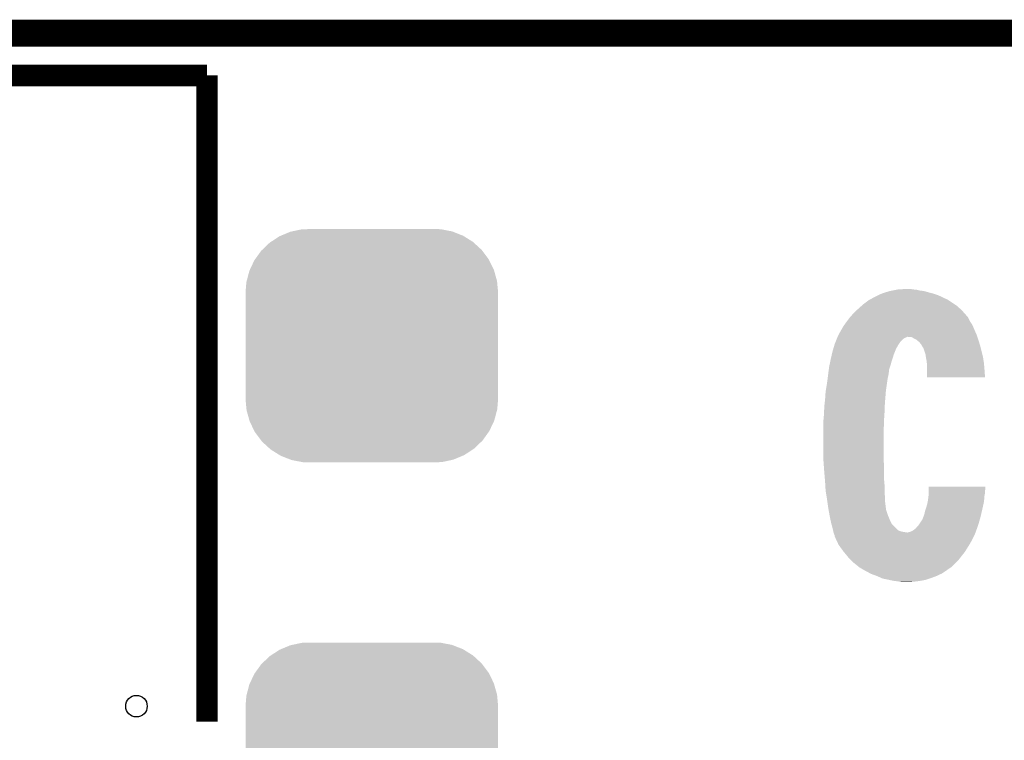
# Model space of a CAD drawing. Extents: x -4 to 126, y -8 to 66.
# Tile 132 of 256: x 33.04 to 42.32, y 58.83 to 65.63. Entities that reach past the tile are written whole.
import ezdxf

# ---------------------------------------------------------------- set-up
doc = ezdxf.new("R2010")
doc.units = 0
doc.layers.get('0').update_dxf_attribs({"linetype": 'CONTINUOUS'})
for name, color, linetype in [('CLICKER_2_FOR_TMPM4L4A_V104_GKO', 14, 'CONTINUOUS'), ('CLICKER_2_FOR_TMPM4L4A_V104_GTO', 11, 'CONTINUOUS'), ('CLICKER_2_FOR_TMPM4L4A_V104_GTS', 8, 'CONTINUOUS')]:
    doc.layers.add(name, color=color, linetype=linetype)

# ---------------------------------------------------------------- blocks, each defined once
blk = doc.blocks.new('CUSTOM_234')
for points in [[(-0.952816, 0.978926), (-0.870674, 1.032542), (0.954456, 0.978926), (0.868924, 1.032542)], [(-0.870674, 1.032542), (-0.858512, 1.037606), (0.868924, 1.032542), (0.860844, 1.037606)], [(-0.858512, 1.037606), (-0.768678, 1.075006), (0.860844, 1.037606), (0.766142, 1.075006)], [(-0.768678, 1.075006), (-0.753802, 1.078188), (0.766142, 1.075006), (0.758084, 1.078188)], [(-0.753802, 1.078188), (-0.66064, 1.098114), (0.758084, 1.078188), (0.65577, 1.098114)], [(-0.66064, 1.098114), (-0.61633, 1.099308), (0.65577, 1.098114), (0.649638, 1.099308)], [(-0.61633, 1.099308), (-0.550198, 1.10109), (0.649638, 1.099308), (0.550464, 1.10109)], [(-1.034462, 0.904128), (-0.963192, 0.972152), (1.035768, 0.904128), (0.96182, 0.972152)], [(-0.963192, 0.972152), (-0.952816, 0.978926), (0.96182, 0.972152), (0.954456, 0.978926)], [(-1.100926, 0.815728), (-1.043114, 0.89587), (1.102038, 0.815728), (1.04196, 0.89587)], [(-1.043114, 0.89587), (-1.034462, 0.904128), (1.04196, 0.89587), (1.035768, 0.904128)], [(-1.150038, 0.716706), (-1.10775, 0.806268), (1.15104, 0.716706), (1.10672, 0.806268)], [(-1.10775, 0.806268), (-1.100926, 0.815728), (1.10672, 0.806268), (1.102038, 0.815728)], [(-1.180178, 0.610396), (-1.154922, 0.70636), (1.181116, 0.610396), (1.153968, 0.70636)], [(-1.154922, 0.70636), (-1.150038, 0.716706), (1.153968, 0.70636), (1.15104, 0.716706)], [(-1.19126, 0.50038), (-1.18304, 0.599516), (1.19126, 0.50038), (1.18212, 0.599516)], [(-1.18304, 0.599516), (-1.180178, 0.610396), (1.18212, 0.599516), (1.181116, 0.610396)], [(-1.19126, -0.50038), (-1.19126, 0.50038), (1.19126, -0.50038), (1.19126, 0.50038)], [(-1.182148, -0.599232), (-1.19126, -0.50038), (1.183084, -0.599232), (1.19126, -0.50038)], [(-1.18112, -0.610396), (-1.182148, -0.599232), (1.18015, -0.610396), (1.183084, -0.599232)], [(-1.154048, -0.70609), (-1.18112, -0.610396), (1.155014, -0.70609), (1.18015, -0.610396)], [(-1.151046, -0.716706), (-1.154048, -0.70609), (1.150006, -0.716706), (1.155014, -0.70609)], [(-1.106854, -0.806018), (-1.151046, -0.716706), (1.107886, -0.806018), (1.150006, -0.716706)], [(-1.10205, -0.81573), (-1.106854, -0.806018), (1.100886, -0.81573), (1.107886, -0.806018)], [(-1.042138, -0.89565), (-1.10205, -0.81573), (1.04329, -0.89565), (1.100886, -0.81573)], [(-1.03578, -0.904132), (-1.042138, -0.89565), (1.03441, -0.904132), (1.04329, -0.89565)], [(-0.962046, -0.971966), (-1.03578, -0.904132), (0.963402, -0.971966), (1.03441, -0.904132)], [(-0.954472, -0.978934), (-0.962046, -0.971966), (0.952736, -0.978934), (0.963402, -0.971966)], [(-0.869184, -1.032398), (-0.954472, -0.978934), (0.87091, -1.032398), (0.952736, -0.978934)], [(-0.860862, -1.037616), (-0.869184, -1.032398), (0.858392, -1.037616), (0.87091, -1.032398)], [(-0.766442, -1.074908), (-0.860862, -1.037616), (0.768934, -1.074908), (0.858392, -1.037616)], [(-0.758104, -1.078202), (-0.766442, -1.074908), (0.753566, -1.078202), (0.768934, -1.074908)], [(-0.656116, -1.098066), (-0.758104, -1.078202), (0.660904, -1.098066), (0.753566, -1.078202)], [(-0.649658, -1.099324), (-0.656116, -1.098066), (0.61496, -1.099324), (0.660904, -1.098066)], [(-0.550198, -1.10109), (-0.649658, -1.099324), (0.550464, -1.10109), (0.61496, -1.099324)]]:
    blk.add_solid(points)
blk = doc.blocks.new('ROUND_20')
blk.add_circle((0, 0), 0.1016)

msp = doc.modelspace()

# ---------------------------------------------------------------- linework, layer by layer
at = {"layer": 'CLICKER_2_FOR_TMPM4L4A_V104_GKO', "const_width": 0.254}
msp.add_lwpolyline([(-0.5715, 65.50152), (122.22226, 65.50152)], dxfattribs=at)
at = {"layer": 'CLICKER_2_FOR_TMPM4L4A_V104_GTO', "const_width": 0.2032}
for points in [[(31.24708, 65.10274), (34.80308, 65.10274)], [(34.80308, 59.00674), (34.80308, 65.10274)]]:
    msp.add_lwpolyline(points, dxfattribs=at)
at = {"layer": 'CLICKER_2_FOR_TMPM4L4A_V104_GTO'}
for points in [[(41.168322, 63.045342), (41.201054, 63.0555), (41.650912, 63.045342), (41.61028, 63.0555)], [(41.201054, 63.0555), (41.24198, 63.0682), (41.61028, 63.0555), (41.564562, 63.0682)], [(41.24198, 63.0682), (41.268226, 63.07328), (41.564562, 63.0682), (41.52646, 63.07328)], [(41.268226, 63.07328), (41.307596, 63.0809), (41.52646, 63.07328), (41.49344, 63.0809)], [(41.307596, 63.0809), (41.32072, 63.08344), (41.49344, 63.0809), (41.46296, 63.08344)], [(41.32072, 63.08344), (41.404538, 63.08852), (41.46296, 63.08344), (41.437562, 63.08852)], [(40.993058, 62.943738), (41.04386, 62.981842), (41.852852, 62.943738), (41.795696, 62.981842)], [(41.04386, 62.981842), (41.05323, 62.986918), (41.795696, 62.981842), (41.788082, 62.986918)], [(41.05323, 62.986918), (41.09075, 63.00724), (41.788082, 62.986918), (41.7449, 63.00724)], [(41.09075, 63.00724), (41.10482, 63.01486), (41.7449, 63.00724), (41.728814, 63.01486)], [(41.10482, 63.01486), (41.136568, 63.0301), (41.728814, 63.01486), (41.69664, 63.0301)], [(41.136568, 63.0301), (41.168316, 63.04534), (41.69664, 63.0301), (41.650918, 63.04534)], [(41.168316, 63.04534), (41.168322, 63.045342), (41.650918, 63.04534), (41.650912, 63.045342)], [(40.901618, 62.85992), (40.931304, 62.88786), (41.946354, 62.85992), (41.92016, 62.88786)], [(40.931304, 62.88786), (40.9448, 62.90056), (41.92016, 62.88786), (41.906614, 62.90056)], [(40.9448, 62.90056), (40.973186, 62.925958), (41.906614, 62.90056), (41.879522, 62.925958)], [(40.973186, 62.925958), (40.993058, 62.943738), (41.879522, 62.925958), (41.852852, 62.943738)], [(40.822538, 62.760858), (40.83558, 62.77864), (42.01414, 62.760858), (42.002288, 62.77864)], [(40.83558, 62.77864), (40.839388, 62.783718), (42.002288, 62.77864), (41.998902, 62.783718)], [(40.839388, 62.783718), (40.85844, 62.80912), (41.998902, 62.783718), (41.9862, 62.80912)], [(40.85844, 62.80912), (40.86606, 62.81928), (41.9862, 62.80912), (41.980396, 62.81928)], [(40.86606, 62.81928), (40.872724, 62.826898), (41.980396, 62.81928), (41.976042, 62.826898)], [(40.872724, 62.826898), (40.88606, 62.84214), (41.976042, 62.826898), (41.960802, 62.84214)], [(40.88606, 62.84214), (40.890502, 62.847216), (41.960802, 62.84214), (41.958262, 62.847216)], [(40.890502, 62.847216), (40.901618, 62.85992), (41.958262, 62.847216), (41.946354, 62.85992)], [(40.76954, 62.674498), (40.781392, 62.69482), (42.053512, 62.674498), (42.04462, 62.69482)], [(40.781392, 62.69482), (40.78732, 62.70498), (42.04462, 62.69482), (42.040266, 62.70498)], [(40.78732, 62.70498), (40.801832, 62.73038), (42.040266, 62.70498), (42.02938, 62.73038)], [(40.801832, 62.73038), (40.80764, 62.740542), (42.02938, 62.73038), (42.0243, 62.740542)], [(40.80764, 62.740542), (40.822538, 62.760858), (42.0243, 62.740542), (42.01414, 62.760858)], [(40.73093, 62.58814), (40.73906, 62.608462), (41.34104, 62.58814), (41.36136, 62.608462)], [(40.73906, 62.608462), (40.745154, 62.623698), (41.36136, 62.608462), (41.379138, 62.623698)], [(40.745154, 62.623698), (40.74922, 62.63386), (41.379138, 62.623698), (41.40454, 62.63386)], [(40.74922, 62.63386), (40.750488, 62.636398), (41.40454, 62.63386), (41.409616, 62.636398)], [(40.750488, 62.636398), (40.75049, 62.6364), (41.409616, 62.636398), (41.414702, 62.6364)], [(40.75049, 62.6364), (40.75938, 62.65418), (42.068328, 62.6364), (42.0624, 62.65418)], [(40.75938, 62.65418), (40.76954, 62.674498), (42.0624, 62.65418), (42.053512, 62.674498)], [(41.447716, 62.63386), (41.414702, 62.6364), (42.069174, 62.63386), (42.068328, 62.6364)], [(41.47566, 62.61862), (41.447716, 62.63386), (42.074254, 62.61862), (42.069174, 62.63386)], [(41.49395, 62.60846), (41.47566, 62.61862), (42.07764, 62.60846), (42.074254, 62.61862)], [(41.498518, 62.605922), (41.49395, 62.60846), (42.078442, 62.605922), (42.07764, 62.60846)], [(41.52138, 62.5856), (41.498518, 62.605922), (42.08486, 62.5856), (42.078442, 62.605922)], [(40.695796, 62.468762), (40.7035, 62.501778), (41.28008, 62.468762), (41.293286, 62.501778)], [(40.7035, 62.501778), (40.708768, 62.51956), (41.293286, 62.501778), (41.3004, 62.51956)], [(40.708768, 62.51956), (40.720056, 62.557662), (41.3004, 62.51956), (41.320722, 62.557662)], [(40.720056, 62.557662), (40.723818, 62.57036), (41.320722, 62.557662), (41.329186, 62.57036)], [(40.723818, 62.57036), (40.73093, 62.58814), (41.329186, 62.57036), (41.34104, 62.58814)], [(41.53662, 62.56782), (41.52138, 62.5856), (42.090474, 62.56782), (42.08486, 62.5856)], [(41.540976, 62.5602), (41.53662, 62.56782), (42.09288, 62.5602), (42.090474, 62.56782)], [(41.54678, 62.55004), (41.540976, 62.5602), (42.09542, 62.55004), (42.09288, 62.5602)], [(41.554398, 62.537342), (41.54678, 62.55004), (42.098596, 62.537342), (42.09542, 62.55004)], [(41.559476, 62.532262), (41.554398, 62.537342), (42.099866, 62.532262), (42.098596, 62.537342)], [(41.566794, 62.5094), (41.559476, 62.532262), (42.10558, 62.5094), (42.099866, 62.532262)], [(41.5798, 62.468762), (41.566794, 62.5094), (42.116182, 62.468762), (42.10558, 62.5094)], [(40.673632, 62.36716), (40.681514, 62.40526), (41.2496, 62.36716), (41.259762, 62.40526)], [(40.681514, 62.40526), (40.68572, 62.42558), (41.259762, 62.40526), (41.266534, 62.42558)], [(40.68572, 62.42558), (40.68809, 62.43574), (41.266534, 62.42558), (41.26992, 62.43574)], [(40.68809, 62.43574), (40.695796, 62.468762), (41.26992, 62.43574), (41.28008, 62.468762)], [(41.582536, 62.450982), (41.5798, 62.468762), (42.12082, 62.450982), (42.116182, 62.468762)], [(41.58488, 62.43574), (41.582536, 62.450982), (42.12326, 62.43574), (42.12082, 62.450982)], [(41.58996, 62.41034), (41.58488, 62.43574), (42.127324, 62.41034), (42.12326, 62.43574)], [(41.592246, 62.387482), (41.58996, 62.41034), (42.13098, 62.387482), (42.127324, 62.41034)], [(40.661958, 62.285882), (40.66753, 62.329058), (41.23182, 62.285882), (41.2369, 62.329058)], [(40.66753, 62.329058), (40.67048, 62.351918), (41.2369, 62.329058), (41.244518, 62.351918)], [(40.67048, 62.351918), (40.673632, 62.36716), (41.244518, 62.351918), (41.2496, 62.36716)], [(41.5925, 62.38494), (41.592246, 62.387482), (42.131184, 62.38494), (42.13098, 62.387482)], [(41.5925, 62.32398), (41.5925, 62.38494), (42.13606, 62.32398), (42.131184, 62.38494)], [(41.5925, 62.255422), (41.5925, 62.32398), (42.141116, 62.255422), (42.13606, 62.32398)], [(40.65016, 62.19444), (40.65573, 62.23762), (41.21549, 62.19444), (41.22166, 62.23762)], [(40.65573, 62.23762), (40.661958, 62.285882), (41.22166, 62.23762), (41.23182, 62.285882)], [(42.141116, 62.2554), (41.5925, 62.255422), (42.141116, 62.2554), (42.141116, 62.255422)], [(40.63746, 62.120782), (40.63921, 62.13094), (41.205606, 62.120782), (41.20642, 62.13094)], [(40.63921, 62.13094), (40.65016, 62.19444), (41.20642, 62.13094), (41.21549, 62.19444)], [(40.627864, 62.00394), (40.63238, 62.04458), (41.19626, 62.00394), (41.19951, 62.04458)], [(40.63238, 62.04458), (40.63746, 62.120782), (41.19951, 62.04458), (41.205606, 62.120782)], [(40.623, 61.93028), (40.62476, 61.975998), (41.19372, 61.93028), (41.195296, 61.975998)], [(40.62476, 61.975998), (40.627864, 62.00394), (41.195296, 61.975998), (41.19626, 62.00394)], [(40.61714, 61.849), (40.617562, 61.85408), (41.188476, 61.849), (41.18864, 61.85408)], [(40.61714, 61.795658), (40.61714, 61.849), (41.186754, 61.795658), (41.188476, 61.849)], [(40.617562, 61.85408), (40.62222, 61.90996), (41.18864, 61.85408), (41.192364, 61.90996)], [(40.62222, 61.90996), (40.623, 61.93028), (41.192364, 61.90996), (41.19372, 61.93028)], [(40.6146, 61.75502), (40.61587, 61.77534), (41.1861, 61.75502), (41.1861, 61.77534)], [(40.6146, 61.57468), (40.6146, 61.75502), (41.1861, 61.57468), (41.1861, 61.75502)], [(40.61587, 61.77534), (40.61714, 61.795658), (41.1861, 61.77534), (41.186754, 61.795658)], [(40.61714, 61.465458), (40.6146, 61.57468), (41.1861, 61.465458), (41.1861, 61.57468)], [(40.617698, 61.45784), (40.61714, 61.465458), (41.1861, 61.45784), (41.1861, 61.465458)], [(40.621602, 61.4045), (40.617698, 61.45784), (41.18864, 61.4045), (41.1861, 61.45784)], [(40.62476, 61.36132), (40.621602, 61.4045), (41.18864, 61.36132), (41.18864, 61.4045)], [(40.630688, 61.2902), (40.62476, 61.36132), (41.18864, 61.2902), (41.18864, 61.36132)], [(40.63238, 61.26988), (40.630688, 61.2902), (41.190488, 61.26988), (41.18864, 61.2902)], [(40.634472, 61.234322), (40.63238, 61.26988), (41.19372, 61.234322), (41.190488, 61.26988)], [(40.63746, 61.18352), (40.634472, 61.234322), (41.19372, 61.18352), (41.19372, 61.234322)], [(41.610282, 61.183518), (41.610292, 61.2013), (42.14114, 61.183518), (42.14368, 61.2013)], [(41.610292, 61.2013), (41.6103, 61.221598), (42.14368, 61.2013), (42.14368, 61.221598)], [(41.6103, 61.221598), (41.610302, 61.22162), (42.14368, 61.221598), (41.610302, 61.22162)], [(40.645504, 61.135262), (40.63746, 61.18352), (41.19626, 61.135262), (41.19372, 61.18352)], [(40.65016, 61.10732), (40.645504, 61.135262), (41.19626, 61.10732), (41.19626, 61.135262)], [(40.651976, 61.09462), (40.65016, 61.10732), (41.19626, 61.09462), (41.19626, 61.10732)], [(41.60266, 61.09462), (41.60774, 61.13526), (42.132304, 61.09462), (42.135838, 61.13526)], [(41.60774, 61.13526), (41.607898, 61.1378), (42.135838, 61.13526), (42.13606, 61.1378)], [(41.607898, 61.1378), (41.609486, 61.163198), (42.13606, 61.1378), (42.14114, 61.163198)], [(41.609486, 61.163198), (41.61028, 61.175898), (42.14114, 61.163198), (42.14114, 61.175898)], [(41.61028, 61.175898), (41.610282, 61.183518), (42.14114, 61.175898), (42.14114, 61.183518)], [(40.657056, 61.05906), (40.651976, 61.09462), (41.20134, 61.05906), (41.19626, 61.09462)], [(40.66032, 61.0362), (40.657056, 61.05906), (41.20342, 61.0362), (41.20134, 61.05906)], [(40.661168, 61.031122), (40.66032, 61.0362), (41.20388, 61.031122), (41.20342, 61.0362)], [(40.661592, 61.028578), (40.661168, 61.031122), (41.203882, 61.028578), (41.20388, 61.031122)], [(40.662862, 61.020956), (40.661592, 61.028578), (41.20642, 61.020956), (41.203882, 61.028578)], [(40.664554, 61.010796), (40.662862, 61.020956), (41.20642, 61.010796), (41.20642, 61.020956)], [(40.667518, 60.99302), (40.664554, 61.010796), (41.2115, 60.99302), (41.20642, 61.010796)], [(41.574722, 60.99048), (41.581494, 61.0108), (42.110998, 60.99048), (42.11574, 61.0108)], [(41.581494, 61.0108), (41.58488, 61.02096), (42.11574, 61.0108), (42.117996, 61.02096)], [(41.58488, 61.02096), (41.59504, 61.056518), (42.117996, 61.02096), (42.125898, 61.056518)], [(41.59504, 61.056518), (41.599612, 61.07938), (42.125898, 61.056518), (42.13098, 61.07938)], [(41.599612, 61.07938), (41.60266, 61.09462), (42.13098, 61.07938), (42.132304, 61.09462)], [(40.67048, 60.97524), (40.667518, 60.99302), (41.217428, 60.97524), (41.2115, 60.99302)], [(40.674352, 60.95492), (40.67048, 60.97524), (41.2242, 60.95492), (41.217428, 60.97524)], [(40.68064, 60.9219), (40.674352, 60.95492), (41.237798, 60.9219), (41.2242, 60.95492)], [(40.682898, 60.91174), (40.68064, 60.9219), (41.24198, 60.91174), (41.237798, 60.9219)], [(41.55186, 60.916822), (41.558324, 60.934602), (42.092798, 60.916822), (42.09796, 60.934602)], [(41.558324, 60.934602), (41.56202, 60.94476), (42.09796, 60.934602), (42.10033, 60.94476)], [(41.56202, 60.94476), (41.56456, 60.95238), (42.10033, 60.94476), (42.102108, 60.95238)], [(41.56456, 60.95238), (41.56964, 60.965082), (42.102108, 60.95238), (42.105072, 60.965082)], [(41.56964, 60.965082), (41.574722, 60.99048), (42.105072, 60.965082), (42.110998, 60.99048)], [(40.6908, 60.87618), (40.682898, 60.91174), (41.259762, 60.87618), (41.24198, 60.91174)], [(40.69351, 60.86602), (40.6908, 60.87618), (41.264842, 60.86602), (41.259762, 60.87618)], [(40.70096, 60.83808), (40.69351, 60.86602), (41.292782, 60.83808), (41.264842, 60.86602)], [(40.7035, 60.82792), (40.70096, 60.83808), (41.30294, 60.82792), (41.292782, 60.83808)], [(40.707946, 60.81014), (40.7035, 60.82792), (41.323262, 60.81014), (41.30294, 60.82792)], [(41.462958, 60.81014), (41.48582, 60.82792), (42.058474, 60.81014), (42.06494, 60.82792)], [(41.48582, 60.82792), (41.51122, 60.85586), (42.06494, 60.82792), (42.0751, 60.85586)], [(41.51122, 60.85586), (41.55186, 60.916822), (42.0751, 60.85586), (42.092798, 60.916822)], [(40.70858, 60.8076), (40.707946, 60.81014), (41.329612, 60.8076), (41.323262, 60.81014)], [(40.710274, 60.79998), (40.70858, 60.8076), (41.348662, 60.79998), (41.329612, 60.8076)], [(40.711404, 60.7949), (40.710274, 60.79998), (41.3766, 60.7949), (41.348662, 60.79998)], [(40.712532, 60.78982), (40.711404, 60.7949), (41.407082, 60.78982), (41.3766, 60.7949)], [(40.71366, 60.784742), (40.712532, 60.78982), (42.049238, 60.784742), (42.051086, 60.78982)], [(40.719104, 60.772038), (40.71366, 60.784742), (42.04462, 60.772038), (42.049238, 60.784742)], [(40.721278, 60.766962), (40.719104, 60.772038), (42.042004, 60.766962), (42.04462, 60.772038)], [(40.72382, 60.756802), (40.721278, 60.766962), (42.03677, 60.756802), (42.042004, 60.766962)], [(40.72382, 60.751724), (40.72382, 60.756802), (42.034154, 60.751724), (42.03677, 60.756802)], [(40.753456, 60.68822), (40.72382, 60.751724), (42.00144, 60.68822), (42.034154, 60.751724)], [(41.407082, 60.78982), (41.409622, 60.789822), (42.051086, 60.78982), (42.051086, 60.789822)], [(41.409622, 60.789822), (41.42486, 60.7949), (42.051086, 60.789822), (42.052932, 60.7949)], [(41.42486, 60.7949), (41.440104, 60.797442), (42.052932, 60.7949), (42.053856, 60.797442)], [(41.440104, 60.797442), (41.462958, 60.81014), (42.053856, 60.797442), (42.058474, 60.81014)], [(40.75938, 60.675522), (40.753456, 60.68822), (41.993502, 60.675522), (42.00144, 60.68822)], [(40.8051, 60.61202), (40.75938, 60.675522), (41.953814, 60.61202), (41.993502, 60.675522)], [(40.809298, 60.60694), (40.8051, 60.61202), (41.95064, 60.60694), (41.953814, 60.61202)], [(40.85336, 60.5536), (40.809298, 60.60694), (41.908334, 60.5536), (41.95064, 60.60694)], [(40.87368, 60.53328), (40.85336, 60.5536), (41.89222, 60.53328), (41.908334, 60.5536)], [(40.90162, 60.50534), (40.87368, 60.53328), (41.86428, 60.50534), (41.89222, 60.53328)], [(40.95496, 60.46216), (40.90162, 60.50534), (41.8211, 60.46216), (41.86428, 60.50534)], [(41.01084, 60.42914), (40.95496, 60.46216), (41.772286, 60.42914), (41.8211, 60.46216)], [(41.059522, 60.40374), (41.01084, 60.42914), (41.73474, 60.40374), (41.772286, 60.42914)], [(41.069258, 60.39866), (41.059522, 60.40374), (41.724014, 60.39866), (41.73474, 60.40374)], [(41.118156, 60.38088), (41.069258, 60.39866), (41.68648, 60.38088), (41.724014, 60.39866)], [(41.12514, 60.37834), (41.118156, 60.38088), (41.679812, 60.37834), (41.68648, 60.38088)], [(41.164654, 60.36056), (41.12514, 60.37834), (41.63314, 60.36056), (41.679812, 60.37834)], [(41.175938, 60.355482), (41.164654, 60.36056), (41.617906, 60.355482), (41.63314, 60.36056)], [(41.22674, 60.34532), (41.175938, 60.355482), (41.58742, 60.34532), (41.617906, 60.355482)], [(41.238172, 60.34278), (41.22674, 60.34532), (41.5798, 60.34278), (41.58742, 60.34532)], [(41.272462, 60.33516), (41.238172, 60.34278), (41.535986, 60.33516), (41.5798, 60.34278)], [(41.292782, 60.33262), (41.272462, 60.33516), (41.521382, 60.33262), (41.535986, 60.33516)], [(41.3131, 60.33008), (41.292782, 60.33262), (41.500214, 60.33008), (41.521382, 60.33262)], [(41.34358, 60.325), (41.3131, 60.33008), (41.45788, 60.325), (41.500214, 60.33008)], [(41.37152, 60.32246), (41.34358, 60.325), (41.39184, 60.32246), (41.45788, 60.325)]]:
    msp.add_solid(points, dxfattribs=at)

# ---------------------------------------------------------------- block references
at = {"layer": 'CLICKER_2_FOR_TMPM4L4A_V104_GTS'}
for name, p in [('CUSTOM_234', (36.35756, 62.55258)), ('CUSTOM_234', (36.35756, 58.65114)), ('ROUND_20', (34.1376, 59.15152))]:
    msp.add_blockref(name, p, dxfattribs=at)

doc.saveas('drawing.dxf')
